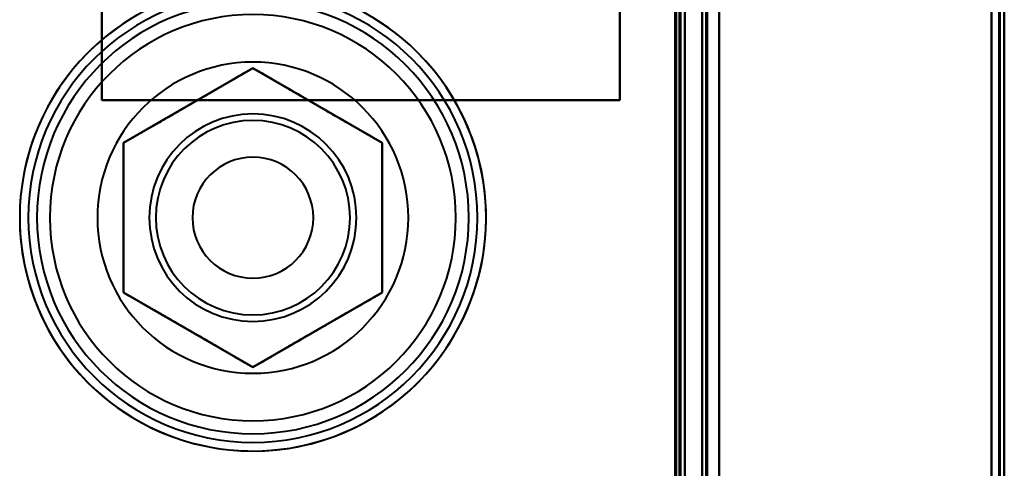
# Model space of a CAD drawing. Header units: millimetres. Extents: x -1442 to 3067, y -120 to 1046.
# Tile 61 of 75: x 256 to 370, y 741 to 793. Entities that reach past the tile are written whole.
import ezdxf

# ---------------------------------------------------------------- set-up
doc = ezdxf.new("R2010")
doc.units = ezdxf.units.MM
doc.layers.add('A-GENM', color=13, linetype='Continuous', lineweight=40)
doc.layers.add('G-IMPT', color=8, linetype='Continuous', lineweight=40)

# ---------------------------------------------------------------- blocks, each defined once
blk = doc.blocks.new('Maintenance r21 - Maintenance r21-755170-Gauche')
at = {"layer": 'A-GENM'}
for p, q in [((370, 0), (370, 973.37)), ((370, 973.37), (370, 0))]:
    blk.add_line(p, q, dxfattribs=at)
blk = doc.blocks.new('NEXA 1000 CALQUES_dwg-755156-Gauche')
at = {"layer": 'G-IMPT'}
for p, q in [((370, 128.97), (370, 972.77)), ((370, 128.97), (370, 972.77)), ((335, 972.27), (335, 129.47)), ((335, 972.27), (335, 129.47)), ((332.5, 129.47), (332.5, 937.27)), ((333, 291.17), (333, 810.57))]:
    blk.add_line(p, q, dxfattribs=at)
at = {"layer": 'G-IMPT', "flags": 128}
for points in [[(337, 972.77), (337, 761.82), (337, 550.87), (337, 339.92), (337, 128.97)], [(337, 128.97), (337, 339.92), (337, 550.87), (337, 761.82), (337, 972.77)], [(337, 972.77), (337, 761.82), (337, 550.87), (337, 339.92), (337, 128.97)], [(337, 128.97), (337, 339.92), (337, 550.87), (337, 761.82), (337, 972.77)], [(369.4, 128.97), (369.4, 339.92), (369.4, 550.87), (369.4, 761.82), (369.4, 972.77)], [(369.4, 128.97), (369.4, 339.92), (369.4, 550.87), (369.4, 761.82), (369.4, 972.77)], [(369.4, 128.97), (369.4, 339.92), (369.4, 550.87), (369.4, 761.82), (369.4, 972.77)], [(369.4, 972.77), (369.4, 761.82), (369.4, 550.87), (369.4, 339.92), (369.4, 128.97)], [(369.4, 972.77), (369.4, 761.82), (369.4, 550.87), (369.4, 339.92), (369.4, 128.97)], [(369.4, 972.77), (369.4, 761.82), (369.4, 550.87), (369.4, 339.92), (369.4, 128.97)], [(369.4, 128.97), (369.4, 339.92), (369.4, 550.87), (369.4, 761.82), (369.4, 972.77)], [(369.4, 972.77), (369.4, 761.82), (369.4, 550.87), (369.4, 339.92), (369.4, 128.97)], [(369.4, 128.97), (369.4, 339.92), (369.4, 550.87), (369.4, 761.82), (369.4, 972.77)], [(369.4, 972.77), (369.4, 761.82), (369.4, 550.87), (369.4, 339.92), (369.4, 128.97)], [(369.4, 972.77), (369.4, 761.82), (369.4, 550.87), (369.4, 339.92), (369.4, 128.97)], [(369.4, 128.97), (369.4, 339.92), (369.4, 550.87), (369.4, 761.82), (369.4, 972.77)], [(369.5, 972.77), (369.5, 761.82), (369.5, 550.87), (369.5, 339.92), (369.5, 128.97)], [(369.5, 128.97), (369.5, 339.92), (369.5, 550.87), (369.5, 761.82), (369.5, 972.77)], [(369.5, 128.97), (369.5, 339.92), (369.5, 550.87), (369.5, 761.82), (369.5, 972.77)], [(369.5, 972.77), (369.5, 761.82), (369.5, 550.87), (369.5, 339.92), (369.5, 128.97)], [(370, 972.77), (370, 761.82), (370, 550.87), (370, 339.92), (370, 128.97)], [(370, 128.97), (370, 339.92), (370, 550.87), (370, 761.82), (370, 972.77)], [(370, 128.97), (370, 339.92), (370, 550.87), (370, 761.82), (370, 972.77)], [(370, 972.77), (370, 761.82), (370, 550.87), (370, 339.92), (370, 128.97)], [(370, 972.77), (370, 761.82), (370, 550.87), (370, 339.92), (370, 128.97)], [(370, 972.77), (370, 761.82), (370, 550.87), (370, 339.92), (370, 128.97)], [(370, 128.97), (370, 339.92), (370, 550.87), (370, 761.82), (370, 972.77)], [(370, 128.97), (370, 339.92), (370, 550.87), (370, 761.82), (370, 972.77)], [(335, 972.27), (335, 761.57), (335, 550.87), (335, 340.17), (335, 129.47)], [(335, 129.47), (335, 340.17), (335, 550.87), (335, 761.57), (335, 972.27)], [(335, 129.47), (335, 340.17), (335, 550.87), (335, 761.57), (335, 972.27)], [(335, 972.27), (335, 761.57), (335, 550.87), (335, 340.17), (335, 129.47)], [(335, 129.47), (335, 340.17), (335, 550.87), (335, 761.57), (335, 972.27)], [(335, 972.27), (335, 761.57), (335, 550.87), (335, 340.17), (335, 129.47)], [(335, 129.47), (335, 340.17), (335, 550.87), (335, 761.57), (335, 972.27)], [(335, 972.27), (335, 761.57), (335, 550.87), (335, 340.17), (335, 129.47)], [(335.5, 972.27), (335.5, 761.57), (335.5, 550.87), (335.5, 340.17), (335.5, 129.47)], [(335.5, 129.47), (335.5, 340.17), (335.5, 550.87), (335.5, 761.57), (335.5, 972.27)], [(335.5, 129.47), (335.5, 340.17), (335.5, 550.87), (335.5, 761.57), (335.5, 972.27)], [(335.5, 972.27), (335.5, 761.57), (335.5, 550.87), (335.5, 340.17), (335.5, 129.47)], [(335.6, 129.47), (335.6, 340.17), (335.6, 550.87), (335.6, 761.57), (335.6, 972.27)], [(335.6, 129.47), (335.6, 340.17), (335.6, 550.87), (335.6, 761.57), (335.6, 972.27)], [(335.6, 972.27), (335.6, 761.57), (335.6, 550.87), (335.6, 340.17), (335.6, 129.47)], [(335.6, 972.27), (335.6, 761.57), (335.6, 550.87), (335.6, 340.17), (335.6, 129.47)], [(335.6, 972.27), (335.6, 761.57), (335.6, 550.87), (335.6, 340.17), (335.6, 129.47)], [(335.6, 129.47), (335.6, 340.17), (335.6, 550.87), (335.6, 761.57), (335.6, 972.27)], [(335.6, 972.27), (335.6, 761.57), (335.6, 550.87), (335.6, 340.17), (335.6, 129.47)], [(335.6, 129.47), (335.6, 340.17), (335.6, 550.87), (335.6, 761.57), (335.6, 972.27)], [(335.6, 972.27), (335.6, 761.57), (335.6, 550.87), (335.6, 340.17), (335.6, 129.47)], [(335.6, 129.47), (335.6, 340.17), (335.6, 550.87), (335.6, 761.57), (335.6, 972.27)], [(335.6, 129.47), (335.6, 340.17), (335.6, 550.87), (335.6, 761.57), (335.6, 972.27)], [(335.6, 972.27), (335.6, 761.57), (335.6, 550.87), (335.6, 340.17), (335.6, 129.47)], [(337, 129.47), (337, 340.17), (337, 550.87), (337, 761.57), (337, 972.27)], [(337, 972.27), (337, 761.57), (337, 550.87), (337, 340.17), (337, 129.47)], [(337, 129.47), (337, 340.17), (337, 550.87), (337, 761.57), (337, 972.27)], [(337, 972.27), (337, 761.57), (337, 550.87), (337, 340.17), (337, 129.47)], [(337, 972.27), (337, 761.57), (337, 550.87), (337, 340.17), (337, 129.47)], [(337, 129.47), (337, 340.17), (337, 550.87), (337, 761.57), (337, 972.27)], [(337, 129.47), (337, 340.17), (337, 550.87), (337, 761.57), (337, 972.27)], [(337, 972.27), (337, 761.57), (337, 550.87), (337, 340.17), (337, 129.47)], [(368.5, 972.27), (368.5, 761.57), (368.5, 550.87), (368.5, 340.17), (368.5, 129.47)], [(368.5, 129.47), (368.5, 340.17), (368.5, 550.87), (368.5, 761.57), (368.5, 972.27)], [(368.5, 972.27), (368.5, 761.57), (368.5, 550.87), (368.5, 340.17), (368.5, 129.47)], [(368.5, 129.47), (368.5, 340.17), (368.5, 550.87), (368.5, 761.57), (368.5, 972.27)], [(368.5, 972.27), (368.5, 761.57), (368.5, 550.87), (368.5, 340.17), (368.5, 129.47)], [(368.5, 129.47), (368.5, 340.17), (368.5, 550.87), (368.5, 761.57), (368.5, 972.27)], [(368.5, 972.27), (368.5, 761.57), (368.5, 550.87), (368.5, 340.17), (368.5, 129.47)], [(368.5, 129.47), (368.5, 340.17), (368.5, 550.87), (368.5, 761.57), (368.5, 972.27)], [(368.5, 129.47), (368.5, 340.17), (368.5, 550.87), (368.5, 761.57), (368.5, 972.27)], [(368.5, 972.27), (368.5, 761.57), (368.5, 550.87), (368.5, 340.17), (368.5, 129.47)], [(368.5, 129.47), (368.5, 340.17), (368.5, 550.87), (368.5, 761.57), (368.5, 972.27)], [(368.5, 972.27), (368.5, 761.57), (368.5, 550.87), (368.5, 340.17), (368.5, 129.47)], [(368.5, 972.27), (368.5, 761.57), (368.5, 550.87), (368.5, 340.17), (368.5, 129.47)], [(368.5, 129.47), (368.5, 340.17), (368.5, 550.87), (368.5, 761.57), (368.5, 972.27)], [(368.5, 972.27), (368.5, 761.57), (368.5, 550.87), (368.5, 340.17), (368.5, 129.47)], [(368.5, 129.47), (368.5, 340.17), (368.5, 550.87), (368.5, 761.57), (368.5, 972.27)], [(331.9, 161.37), (331.9, 355.35), (331.9, 549.32), (331.9, 743.3), (331.9, 937.27)], [(331.9, 129.47), (331.9, 331.42), (331.9, 533.37), (331.9, 735.32), (331.9, 937.27)], [(331.9, 937.27), (331.9, 743.3), (331.9, 549.32), (331.9, 355.35), (331.9, 161.37)], [(331.9, 937.27), (331.9, 735.32), (331.9, 533.37), (331.9, 331.42), (331.9, 129.47)], [(331.9, 161.37), (331.9, 355.35), (331.9, 549.32), (331.9, 743.3), (331.9, 937.27)], [(331.9, 937.27), (331.9, 743.3), (331.9, 549.32), (331.9, 355.35), (331.9, 161.37)], [(332, 937.27), (332, 735.32), (332, 533.37), (332, 331.42), (332, 129.47)], [(332, 129.47), (332, 331.42), (332, 533.37), (332, 735.32), (332, 937.27)], [(332.5, 937.27), (332.5, 735.32), (332.5, 533.37), (332.5, 331.42), (332.5, 129.47)], [(332.5, 129.47), (332.5, 331.42), (332.5, 533.37), (332.5, 735.32), (332.5, 937.27)], [(332.5, 937.27), (332.5, 735.32), (332.5, 533.37), (332.5, 331.42), (332.5, 129.47)], [(332.5, 129.47), (332.5, 331.42), (332.5, 533.37), (332.5, 735.32), (332.5, 937.27)], [(332.5, 937.27), (332.5, 735.32), (332.5, 533.37), (332.5, 331.42), (332.5, 129.47)], [(332.5, 129.47), (332.5, 331.42), (332.5, 533.37), (332.5, 735.32), (332.5, 937.27)], [(332.5, 937.27), (332.5, 735.32), (332.5, 533.37), (332.5, 331.42), (332.5, 129.47)], [(332.5, 129.47), (332.5, 331.42), (332.5, 533.37), (332.5, 735.32), (332.5, 937.27)], [(333, 937.77), (333, 735.57), (333, 533.37), (333, 331.17), (333, 128.97)], [(333, 128.97), (333, 331.17), (333, 533.37), (333, 735.57), (333, 937.77)], [(333, 937.77), (333, 735.57), (333, 533.37), (333, 331.17), (333, 128.97)], [(333, 128.97), (333, 331.17), (333, 533.37), (333, 735.57), (333, 937.77)], [(265.5, 903.37), (265.5, 873.37), (265.5, 843.37), (265.5, 813.37), (265.5, 783.37)], [(265.5, 783.37), (265.5, 813.37), (265.5, 843.37), (265.5, 873.37), (265.5, 903.37)], [(265.5, 903.37), (265.5, 873.37), (265.5, 843.37), (265.5, 813.37), (265.5, 783.37)], [(265.5, 783.37), (265.5, 813.37), (265.5, 843.37), (265.5, 873.37), (265.5, 903.37)], [(265.5, 903.37), (265.5, 873.37), (265.5, 843.37), (265.5, 813.37), (265.5, 783.37)], [(265.5, 783.37), (265.5, 813.37), (265.5, 843.37), (265.5, 873.37), (265.5, 903.37)], [(265.5, 903.37), (265.5, 873.37), (265.5, 843.37), (265.5, 813.37), (265.5, 783.37)], [(265.5, 783.37), (265.5, 813.37), (265.5, 843.37), (265.5, 873.37), (265.5, 903.37)], [(325.5, 783.37), (325.5, 813.37), (325.5, 843.37), (325.5, 873.37), (325.5, 903.37)], [(325.5, 903.37), (325.5, 873.37), (325.5, 843.37), (325.5, 813.37), (325.5, 783.37)], [(325.5, 783.37), (325.5, 813.37), (325.5, 843.37), (325.5, 873.37), (325.5, 903.37)], [(325.5, 903.37), (325.5, 873.37), (325.5, 843.37), (325.5, 813.37), (325.5, 783.37)], [(325.5, 783.37), (325.5, 813.37), (325.5, 843.37), (325.5, 873.37), (325.5, 903.37)], [(325.5, 903.37), (325.5, 873.37), (325.5, 843.37), (325.5, 813.37), (325.5, 783.37)], [(325.5, 783.37), (325.5, 813.37), (325.5, 843.37), (325.5, 873.37), (325.5, 903.37)], [(325.5, 903.37), (325.5, 873.37), (325.5, 843.37), (325.5, 813.37), (325.5, 783.37)], [(332, 291.17), (332, 421.02), (332, 550.87), (332, 680.72), (332, 810.57)], [(332, 810.57), (332, 680.72), (332, 550.87), (332, 421.02), (332, 291.17)], [(332, 291.17), (332, 421.02), (332, 550.87), (332, 680.72), (332, 810.57)], [(332, 810.57), (332, 680.72), (332, 550.87), (332, 421.02), (332, 291.17)], [(332.4, 291.17), (332.4, 421.02), (332.4, 550.87), (332.4, 680.72), (332.4, 810.57)], [(332.4, 291.17), (332.4, 421.02), (332.4, 550.87), (332.4, 680.72), (332.4, 810.57)], [(332.4, 810.57), (332.4, 680.72), (332.4, 550.87), (332.4, 421.02), (332.4, 291.17)], [(332.4, 810.57), (332.4, 680.72), (332.4, 550.87), (332.4, 421.02), (332.4, 291.17)], [(332.4, 810.57), (332.4, 680.72), (332.4, 550.87), (332.4, 421.02), (332.4, 291.17)], [(332.4, 291.17), (332.4, 421.02), (332.4, 550.87), (332.4, 680.72), (332.4, 810.57)], [(332.5, 291.17), (332.5, 421.02), (332.5, 550.87), (332.5, 680.72), (332.5, 810.57)], [(332.5, 810.57), (332.5, 680.72), (332.5, 550.87), (332.5, 421.02), (332.5, 291.17)], [(332.5, 810.57), (332.5, 680.72), (332.5, 550.87), (332.5, 421.02), (332.5, 291.17)], [(332.5, 291.17), (332.5, 421.02), (332.5, 550.87), (332.5, 680.72), (332.5, 810.57)], [(332.5, 810.57), (332.5, 680.72), (332.5, 550.87), (332.5, 421.02), (332.5, 291.17)], [(332.5, 291.17), (332.5, 421.02), (332.5, 550.87), (332.5, 680.72), (332.5, 810.57)], [(333, 810.57), (333, 680.72), (333, 550.87), (333, 421.02), (333, 291.17)], [(333, 291.17), (333, 421.02), (333, 550.87), (333, 680.72), (333, 810.57)], [(333, 810.57), (333, 680.72), (333, 550.87), (333, 421.02), (333, 291.17)], [(333, 291.17), (333, 421.02), (333, 550.87), (333, 680.72), (333, 810.57)], [(337, 810.57), (337, 680.72), (337, 550.87), (337, 421.02), (337, 291.17)], [(337, 291.17), (337, 421.02), (337, 550.87), (337, 680.72), (337, 810.57)], [(337, 291.17), (337, 421.02), (337, 550.87), (337, 680.72), (337, 810.57)], [(337, 810.57), (337, 680.72), (337, 550.87), (337, 421.02), (337, 291.17)], [(269.58, 793.2), (268.66, 792.65), (267.75, 792.06), (266.88, 791.43), (266.02, 790.77), (265.2, 790.07), (264.4, 789.34), (263.63, 788.58), (262.89, 787.79), (262.19, 786.98), (261.52, 786.13), (260.88, 785.26), (260.28, 784.36), (259.72, 783.44), (259.19, 782.5), (258.7, 781.54), (258.25, 780.55), (257.83, 779.56), (257.46, 778.54), (257.13, 777.51), (256.84, 776.47), (256.6, 775.42), (256.39, 774.36), (256.23, 773.29), (256.11, 772.22), (256.03, 771.14), (256, 770.06), (256.01, 768.98), (256.06, 767.91), (256.16, 766.83), (256.3, 765.76), (256.48, 764.69), (256.71, 763.64), (256.97, 762.59), (257.28, 761.56), (257.63, 760.53), (258.02, 759.53), (258.45, 758.54), (258.92, 757.56), (259.43, 756.61), (259.97, 755.68), (260.55, 754.77), (261.17, 753.88), (261.82, 753.02), (262.51, 752.19), (263.23, 751.38), (263.98, 750.61), (264.76, 749.86), (265.57, 749.15), (266.41, 748.47), (267.28, 747.82), (268.17, 747.21), (269.08, 746.64), (270.02, 746.1), (270.97, 745.6), (271.95, 745.14), (272.95, 744.71), (273.96, 744.33), (274.98, 743.99), (276.02, 743.69), (277.07, 743.43), (278.12, 743.22), (279.19, 743.04), (280.26, 742.91), (281.34, 742.82), (282.42, 742.78), (283, 742.77)], [(283, 742.77), (284.08, 742.79), (285.16, 742.86), (286.23, 742.97), (287.3, 743.12), (288.36, 743.31), (289.42, 743.55), (290.46, 743.82), (291.49, 744.14), (292.51, 744.5), (293.51, 744.9), (294.5, 745.34), (295.47, 745.82), (296.42, 746.34), (297.34, 746.9), (298.25, 747.49), (299.12, 748.12), (299.98, 748.78), (300.8, 749.47), (301.6, 750.2), (302.37, 750.96), (303.11, 751.75), (303.81, 752.57), (304.48, 753.42), (305.12, 754.29), (305.72, 755.18), (306.28, 756.1), (306.81, 757.05), (307.3, 758.01), (307.75, 758.99), (308.17, 759.99), (308.54, 761), (308.87, 762.03), (309.16, 763.07), (309.4, 764.12), (309.61, 765.18), (309.77, 766.25), (309.89, 767.32), (309.97, 768.4), (310, 769.48), (309.99, 770.56), (309.94, 771.64), (309.84, 772.71), (309.7, 773.79), (309.52, 774.85), (309.29, 775.91), (309.03, 776.95), (308.72, 777.99), (308.37, 779.01), (307.98, 780.02), (307.55, 781.01), (307.08, 781.98), (306.57, 782.93), (306.03, 783.87), (305.45, 784.78), (304.83, 785.66), (304.18, 786.52), (303.49, 787.36), (302.77, 788.16), (302.02, 788.94), (301.24, 789.68), (300.43, 790.4), (299.59, 791.08), (298.72, 791.72), (297.83, 792.33), (296.92, 792.91)], [(268.02, 778.42), (271.76, 780.58), (275.51, 782.75), (279.25, 784.91), (283, 787.07)], [(283, 787.07), (279.25, 784.91), (275.51, 782.75), (271.76, 780.58), (268.02, 778.42)], [(283, 787.07), (279.25, 784.91), (275.51, 782.75), (271.76, 780.58), (268.02, 778.42)], [(268.02, 778.42), (271.76, 780.58), (275.51, 782.75), (279.25, 784.91), (283, 787.07)], [(268.02, 778.42), (271.76, 780.58), (275.51, 782.75), (279.25, 784.91), (283, 787.07)], [(283, 787.07), (279.25, 784.91), (275.51, 782.75), (271.76, 780.58), (268.02, 778.42)], [(283, 787.07), (286.75, 784.91), (290.49, 782.75), (294.24, 780.58), (297.98, 778.42)], [(297.98, 778.42), (294.24, 780.58), (290.49, 782.75), (286.75, 784.91), (283, 787.07)], [(297.98, 778.42), (294.24, 780.58), (290.49, 782.75), (286.75, 784.91), (283, 787.07)], [(283, 787.07), (286.75, 784.91), (290.49, 782.75), (294.24, 780.58), (297.98, 778.42)], [(283, 787.07), (286.75, 784.91), (290.49, 782.75), (294.24, 780.58), (297.98, 778.42)], [(297.98, 778.42), (294.24, 780.58), (290.49, 782.75), (286.75, 784.91), (283, 787.07)], [(265.5, 783.37), (280.5, 783.37), (295.5, 783.37), (310.5, 783.37), (325.5, 783.37)], [(325.5, 783.37), (310.5, 783.37), (295.5, 783.37), (280.5, 783.37), (265.5, 783.37)], [(265.5, 783.37), (280.5, 783.37), (295.5, 783.37), (310.5, 783.37), (325.5, 783.37)], [(325.5, 783.37), (310.5, 783.37), (295.5, 783.37), (280.5, 783.37), (265.5, 783.37)], [(265.5, 783.37), (280.5, 783.37), (295.5, 783.37), (310.5, 783.37), (325.5, 783.37)], [(325.5, 783.37), (310.5, 783.37), (295.5, 783.37), (280.5, 783.37), (265.5, 783.37)], [(265.5, 783.37), (280.5, 783.37), (295.5, 783.37), (310.5, 783.37), (325.5, 783.37)], [(325.5, 783.37), (310.5, 783.37), (295.5, 783.37), (280.5, 783.37), (265.5, 783.37)], [(268.02, 761.12), (268.02, 765.45), (268.02, 769.77), (268.02, 774.1), (268.02, 778.42)], [(268.02, 778.42), (268.02, 774.1), (268.02, 769.77), (268.02, 765.45), (268.02, 761.12)], [(268.02, 778.42), (268.02, 774.1), (268.02, 769.77), (268.02, 765.45), (268.02, 761.12)], [(268.02, 761.12), (268.02, 765.45), (268.02, 769.77), (268.02, 774.1), (268.02, 778.42)], [(268.02, 761.12), (268.02, 765.45), (268.02, 769.77), (268.02, 774.1), (268.02, 778.42)], [(268.02, 778.42), (268.02, 774.1), (268.02, 769.77), (268.02, 765.45), (268.02, 761.12)], [(297.98, 778.42), (297.98, 774.1), (297.98, 769.77), (297.98, 765.45), (297.98, 761.12)], [(297.98, 761.12), (297.98, 765.45), (297.98, 769.77), (297.98, 774.1), (297.98, 778.42)], [(297.98, 761.12), (297.98, 765.45), (297.98, 769.77), (297.98, 774.1), (297.98, 778.42)], [(297.98, 778.42), (297.98, 774.1), (297.98, 769.77), (297.98, 765.45), (297.98, 761.12)], [(297.98, 778.42), (297.98, 774.1), (297.98, 769.77), (297.98, 765.45), (297.98, 761.12)], [(297.98, 761.12), (297.98, 765.45), (297.98, 769.77), (297.98, 774.1), (297.98, 778.42)], [(283, 752.47), (279.25, 754.63), (275.51, 756.8), (271.76, 758.96), (268.02, 761.12)], [(268.02, 761.12), (271.76, 758.96), (275.51, 756.8), (279.25, 754.63), (283, 752.47)], [(268.02, 761.12), (271.76, 758.96), (275.51, 756.8), (279.25, 754.63), (283, 752.47)], [(283, 752.47), (279.25, 754.63), (275.51, 756.8), (271.76, 758.96), (268.02, 761.12)], [(283, 752.47), (279.25, 754.63), (275.51, 756.8), (271.76, 758.96), (268.02, 761.12)], [(268.02, 761.12), (271.76, 758.96), (275.51, 756.8), (279.25, 754.63), (283, 752.47)], [(297.98, 761.12), (294.24, 758.96), (290.49, 756.8), (286.75, 754.63), (283, 752.47)], [(283, 752.47), (286.75, 754.63), (290.49, 756.8), (294.24, 758.96), (297.98, 761.12)], [(283, 752.47), (286.75, 754.63), (290.49, 756.8), (294.24, 758.96), (297.98, 761.12)], [(297.98, 761.12), (294.24, 758.96), (290.49, 756.8), (286.75, 754.63), (283, 752.47)], [(297.98, 761.12), (294.24, 758.96), (290.49, 756.8), (286.75, 754.63), (283, 752.47)], [(283, 752.47), (286.75, 754.63), (290.49, 756.8), (294.24, 758.96), (297.98, 761.12)]]:
    blk.add_lwpolyline(points, dxfattribs=at)
at = {"layer": 'G-IMPT'}
for radius, start, end in [(27, 90, 180), (27, 360, 180), (27, 90, 270), (27, 360, 180), (27, 0, 180), (27, 0, 180), (27, 90, 270), (27, 90, 270), (26, 90, 270), (26, 0, 180), (26, 90, 270), (26, 0, 180), (27, 0, 90), (27, 270, 90), (27, 0, 90), (27, 270, 90), (26, 360, 90), (26, 360, 90), (25, 360, 180), (25, 360, 180), (25, 0, 180), (25, 0, 180), (23.5, 360, 180), (23.5, 0, 180), (23.5, 0, 180), (23.5, 0, 180), (18, 0, 180), (18, 0, 180), (18, 360, 180), (18, 0, 180), (18, 90, 270), (18, 0, 180), (18, 0, 180), (18, 90, 270), (18, 270, 90), (18, 270, 90), (12, 0, 180), (12, 90, 270), (11.25, 90, 270), (11.25, 0, 180), (11.25, 360, 180), (11.25, 0, 180), (11.25, 0, 180), (11.25, 360, 180), (11.25, 0, 180), (11.25, 0, 180), (12, 360, 90), (11.25, 270, 90), (7, 90, 270), (7, 360, 180), (7, 360, 180), (7, 360, 180), (7, 360, 90), (27, 180, 270), (27, 180, 0), (27, 180, 360), (27, 180, 360), (27, 180, 0), (26, 180, 0), (26, 180, 0), (25, 180, 0), (25, 180, 0), (25, 180, 360), (25, 180, 360), (23.5, 180, 360), (23.5, 180, 360), (23.5, 180, 0), (23.5, 180, 360), (18, 180, 0), (18, 180, 360), (18, 180, 0), (18, 180, 360), (18, 180, 270), (18, 180, 270), (12, 180, 0), (11.25, 180, 360), (11.25, 180, 0), (11.25, 180, 0), (11.25, 180, 0), (11.25, 180, 270), (11.25, 180, 0), (11.25, 180, 0), (7, 180, 360), (7, 180, 360), (7, 180, 0), (7, 270, 360), (12, 270, 360), (11.25, 270, 0), (27, 270, 360), (26, 270, 0), (26, 270, 360), (27, 270, 0), (18, 270, 0), (18, 270, 0)]:
    blk.add_arc((283, 769.77), radius, start, end, dxfattribs=at)
for points in [[(268.02, 778.42), (269.44, 779.28), (271.41, 780.36), (273.78, 781.73), (275.5, 782.75), (277.25, 783.74), (279.63, 785.11), (281.54, 786.27), (283, 787.07)], [(283, 787.07), (284.46, 786.27), (286.37, 785.11), (288.75, 783.74), (290.5, 782.75), (292.22, 781.73), (294.6, 780.36), (296.56, 779.28), (297.98, 778.42)], [(283, 752.47), (281.54, 753.27), (279.63, 754.44), (277.25, 755.81), (275.5, 756.79), (273.78, 757.81), (271.4, 759.19), (269.44, 760.26), (268.02, 761.12)], [(297.98, 761.12), (296.56, 760.26), (294.59, 759.19), (292.22, 757.81), (290.5, 756.79), (288.75, 755.81), (286.37, 754.44), (284.46, 753.27), (283, 752.47)]]:
    blk.add_open_spline(points, degree=3, knots=[0, 0, 0, 0, 0.25, 0.375, 0.5, 0.625, 0.75, 1, 1, 1, 1], dxfattribs=at)
for points in [[(283, 787.07), (281.61, 786.27), (278.96, 784.74), (275.51, 782.75), (272.06, 780.75), (269.4, 779.22), (268.02, 778.42)], [(297.98, 778.42), (296.6, 779.22), (293.94, 780.75), (290.49, 782.75), (287.04, 784.74), (284.39, 786.27), (283, 787.07)], [(268.02, 769.77), (268.02, 770.44), (268.02, 771.78), (268.03, 773.84), (268.03, 776.01), (268.01, 777.59), (268.02, 778.42)], [(268.02, 778.42), (268.02, 776.82), (268.02, 773.76), (268.02, 769.77), (268.02, 765.79), (268.02, 762.72), (268.02, 761.12)], [(297.98, 778.42), (297.99, 777.59), (297.97, 776.01), (297.97, 773.84), (297.98, 771.78), (297.98, 770.44), (297.98, 769.77)], [(297.98, 761.12), (297.98, 762.72), (297.98, 765.79), (297.98, 769.77), (297.98, 773.76), (297.98, 776.82), (297.98, 778.42)], [(268.02, 761.12), (268.01, 761.95), (268.03, 763.53), (268.03, 765.71), (268.02, 767.77), (268.02, 769.1), (268.02, 769.77)], [(297.98, 769.77), (297.98, 769.1), (297.98, 767.77), (297.97, 765.71), (297.97, 763.53), (297.99, 761.95), (297.98, 761.12)], [(268.02, 761.12), (269.4, 760.32), (272.06, 758.79), (275.51, 756.8), (278.96, 754.8), (281.61, 753.27), (283, 752.47)], [(283, 752.47), (284.39, 753.27), (287.04, 754.8), (290.49, 756.8), (293.94, 758.79), (296.6, 760.32), (297.98, 761.12)]]:
    blk.add_open_spline(points, degree=3, dxfattribs=at)

msp = doc.modelspace()

# ---------------------------------------------------------------- block references
at = {"layer": 'A-GENM'}
msp.add_blockref('Maintenance r21 - Maintenance r21-755170-Gauche', (0, 0), dxfattribs=at)
at = {"layer": 'G-IMPT'}
msp.add_blockref('NEXA 1000 CALQUES_dwg-755156-Gauche', (0, 0), dxfattribs=at)

doc.saveas('drawing.dxf')
